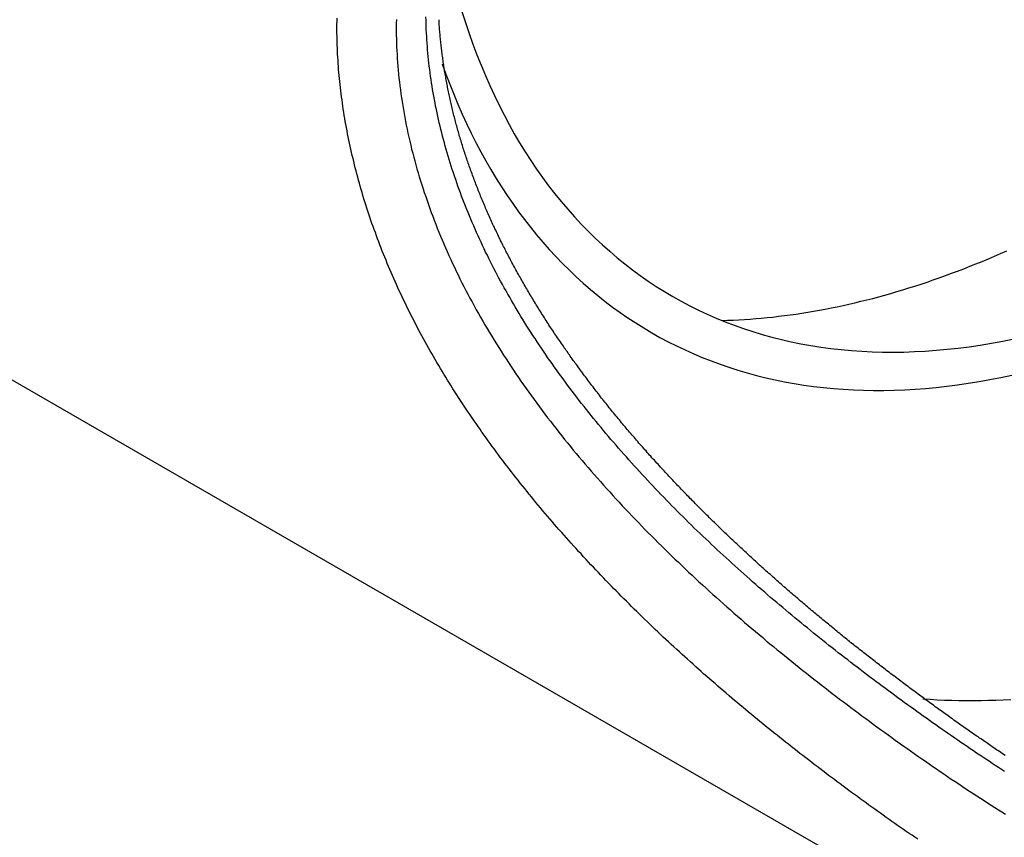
# Paper-space layout 'Layout1' of a CAD drawing. Extents: x -17 to 315, y -17 to 204.
# Tile 9 of 39: x 218.27 to 227.66, y 130.76 to 138.57. Entities that reach past the tile are written whole.
import ezdxf

# ---------------------------------------------------------------- set-up
doc = ezdxf.new("R2010")
doc.units = 0
doc.layers.add('DEFAULT', color=7, linetype='CONTINUOUS')
doc.layers.add('SPS-HS-SRX', color=7, linetype='CONTINUOUS')

# ---------------------------------------------------------------- blocks, each defined once
blk = doc.blocks.new('SE6')
at = {"layer": 'SPS-HS-SRX', "color": 7, "linetype": 'CONTINUOUS'}
blk.add_line((212.4595, 138.4416), (271.9608, 104.0885), dxfattribs=at)
at = {"layer": 'SPS-HS-SRX', "color": 7}
for points in [[(226.833, 130.746, 0), (226.806, 130.765, 0), (226.779, 130.784, 0), (226.751, 130.802, 0), (226.724, 130.821, 0), (226.697, 130.84, 0), (226.669, 130.859, 0), (226.642, 130.878, 0), (226.615, 130.898, 0), (226.587, 130.917, 0), (226.56, 130.936, 0), (226.533, 130.955, 0), (226.505, 130.975, 0), (226.478, 130.994, 0), (226.45, 131.014, 0), (226.423, 131.034, 0), (226.395, 131.053, 0), (226.368, 131.073, 0), (226.341, 131.093, 0), (226.313, 131.113, 0), (226.286, 131.133, 0), (226.258, 131.153, 0), (226.231, 131.173, 0), (226.203, 131.193, 0), (226.176, 131.213, 0), (226.148, 131.234, 0), (226.121, 131.254, 0), (226.094, 131.274, 0), (226.066, 131.295, 0), (226.039, 131.315, 0), (226.011, 131.336, 0), (225.984, 131.356, 0), (225.956, 131.377, 0), (225.929, 131.398, 0), (225.902, 131.419, 0), (225.874, 131.44, 0), (225.847, 131.461, 0), (225.819, 131.482, 0), (225.792, 131.503, 0), (225.765, 131.524, 0), (225.737, 131.545, 0), (225.71, 131.566, 0), (225.683, 131.588, 0), (225.655, 131.609, 0), (225.628, 131.63, 0), (225.601, 131.652, 0), (225.574, 131.673, 0), (225.546, 131.695, 0), (225.519, 131.717, 0), (225.492, 131.738, 0), (225.465, 131.76, 0), (225.438, 131.782, 0), (225.41, 131.804, 0), (225.383, 131.826, 0), (225.356, 131.848, 0), (225.329, 131.87, 0), (225.302, 131.892, 0), (225.275, 131.914, 0), (225.248, 131.936, 0), (225.221, 131.959, 0), (225.194, 131.981, 0), (225.168, 132.004, 0), (225.141, 132.026, 0), (225.114, 132.048, 0), (225.087, 132.071, 0), (225.061, 132.094, 0), (225.034, 132.116, 0), (225.007, 132.139, 0), (224.981, 132.162, 0), (224.954, 132.185, 0), (224.927, 132.208, 0), (224.901, 132.231, 0), (224.874, 132.254, 0), (224.848, 132.277, 0), (224.822, 132.3, 0), (224.795, 132.323, 0), (224.769, 132.346, 0), (224.743, 132.369, 0), (224.717, 132.393, 0), (224.691, 132.416, 0), (224.665, 132.439, 0), (224.639, 132.463, 0), (224.613, 132.486, 0), (224.587, 132.51, 0), (224.561, 132.534, 0), (224.535, 132.557, 0), (224.509, 132.581, 0), (224.483, 132.605, 0), (224.458, 132.629, 0), (224.432, 132.652, 0), (224.407, 132.676, 0), (224.381, 132.7, 0), (224.356, 132.724, 0), (224.33, 132.748, 0), (224.305, 132.773, 0), (224.28, 132.797, 0), (224.255, 132.821, 0), (224.229, 132.845, 0), (224.204, 132.87, 0), (224.179, 132.894, 0), (224.154, 132.918, 0), (224.13, 132.943, 0), (224.105, 132.967, 0), (224.08, 132.992, 0), (224.055, 133.017, 0), (224.031, 133.041, 0), (224.006, 133.066, 0), (223.982, 133.091, 0), (223.957, 133.115, 0), (223.933, 133.14, 0), (223.909, 133.165, 0), (223.884, 133.19, 0), (223.86, 133.215, 0), (223.836, 133.24, 0), (223.812, 133.265, 0), (223.788, 133.29, 0), (223.764, 133.316, 0), (223.74, 133.341, 0), (223.717, 133.366, 0), (223.693, 133.391, 0), (223.67, 133.417, 0), (223.646, 133.442, 0), (223.623, 133.468, 0), (223.599, 133.493, 0), (223.576, 133.519, 0), (223.553, 133.544, 0), (223.53, 133.57, 0), (223.507, 133.596, 0), (223.484, 133.621, 0), (223.461, 133.647, 0), (223.438, 133.673, 0), (223.415, 133.699, 0), (223.393, 133.725, 0), (223.37, 133.751, 0), (223.348, 133.777, 0), (223.325, 133.803, 0), (223.303, 133.829, 0), (223.281, 133.855, 0), (223.259, 133.881, 0), (223.237, 133.907, 0), (223.215, 133.934, 0), (223.193, 133.96, 0), (223.171, 133.986, 0), (223.15, 134.013, 0), (223.128, 134.039, 0), (223.106, 134.066, 0), (223.085, 134.092, 0), (223.064, 134.119, 0), (223.043, 134.145, 0), (223.022, 134.172, 0), (223.001, 134.198, 0), (222.98, 134.225, 0), (222.959, 134.252, 0), (222.938, 134.279, 0), (222.918, 134.306, 0), (222.897, 134.332, 0), (222.877, 134.359, 0), (222.856, 134.386, 0), (222.836, 134.413, 0), (222.816, 134.44, 0), (222.796, 134.467, 0), (222.776, 134.494, 0), (222.756, 134.521, 0), (222.737, 134.549, 0), (222.717, 134.576, 0), (222.698, 134.603, 0), (222.678, 134.63, 0), (222.659, 134.658, 0), (222.64, 134.685, 0), (222.621, 134.712, 0), (222.602, 134.74, 0), (222.583, 134.767, 0), (222.564, 134.795, 0), (222.546, 134.822, 0), (222.527, 134.85, 0), (222.509, 134.877, 0), (222.491, 134.905, 0), (222.473, 134.933, 0), (222.455, 134.96, 0), (222.437, 134.988, 0), (222.419, 135.016, 0), (222.401, 135.044, 0), (222.384, 135.071, 0), (222.367, 135.099, 0), (222.349, 135.127, 0), (222.332, 135.155, 0), (222.315, 135.183, 0), (222.298, 135.211, 0), (222.281, 135.239, 0), (222.265, 135.267, 0), (222.248, 135.295, 0), (222.232, 135.323, 0), (222.215, 135.352, 0), (222.199, 135.38, 0), (222.183, 135.408, 0), (222.167, 135.436, 0), (222.151, 135.465, 0), (222.136, 135.493, 0), (222.12, 135.521, 0), (222.105, 135.55, 0), (222.089, 135.578, 0), (222.074, 135.607, 0), (222.059, 135.635, 0), (222.044, 135.664, 0), (222.03, 135.692, 0), (222.015, 135.721, 0), (222, 135.749, 0), (221.986, 135.778, 0), (221.972, 135.807, 0), (221.958, 135.836, 0), (221.944, 135.864, 0), (221.93, 135.893, 0), (221.916, 135.922, 0), (221.903, 135.951, 0), (221.889, 135.98, 0), (221.876, 136.009, 0), (221.863, 136.038, 0), (221.85, 136.067, 0), (221.837, 136.096, 0), (221.824, 136.125, 0), (221.812, 136.154, 0), (221.799, 136.183, 0), (221.787, 136.212, 0), (221.775, 136.241, 0), (221.763, 136.27, 0), (221.751, 136.3, 0), (221.739, 136.329, 0), (221.727, 136.358, 0), (221.716, 136.387, 0), (221.705, 136.417, 0), (221.693, 136.446, 0), (221.682, 136.475, 0), (221.671, 136.505, 0), (221.661, 136.534, 0), (221.65, 136.563, 0), (221.64, 136.593, 0), (221.629, 136.622, 0), (221.619, 136.651, 0), (221.609, 136.681, 0), (221.599, 136.71, 0), (221.59, 136.74, 0), (221.58, 136.769, 0), (221.571, 136.799, 0), (221.561, 136.828, 0), (221.552, 136.858, 0), (221.543, 136.887, 0), (221.534, 136.917, 0), (221.526, 136.946, 0), (221.517, 136.976, 0), (221.509, 137.005, 0), (221.501, 137.035, 0), (221.493, 137.064, 0), (221.485, 137.094, 0), (221.477, 137.123, 0), (221.469, 137.153, 0), (221.462, 137.182, 0), (221.455, 137.212, 0), (221.448, 137.241, 0), (221.441, 137.271, 0), (221.434, 137.3, 0), (221.427, 137.33, 0), (221.421, 137.359, 0), (221.414, 137.389, 0), (221.408, 137.418, 0), (221.402, 137.447, 0), (221.396, 137.477, 0), (221.391, 137.506, 0), (221.385, 137.536, 0), (221.38, 137.565, 0), (221.374, 137.594, 0), (221.369, 137.624, 0), (221.365, 137.653, 0), (221.36, 137.683, 0), (221.355, 137.712, 0), (221.351, 137.741, 0), (221.347, 137.77, 0), (221.343, 137.8, 0), (221.339, 137.829, 0), (221.335, 137.858, 0), (221.331, 137.887, 0), (221.328, 137.917, 0), (221.325, 137.946, 0), (221.322, 137.975, 0), (221.319, 138.004, 0), (221.316, 138.033, 0), (221.313, 138.062, 0), (221.311, 138.091, 0), (221.309, 138.12, 0), (221.307, 138.149, 0), (221.305, 138.178, 0), (221.303, 138.207, 0), (221.301, 138.236, 0), (221.3, 138.265, 0), (221.299, 138.294, 0), (221.298, 138.322, 0), (221.297, 138.351, 0), (221.296, 138.38, 0), (221.296, 138.409, 0), (221.295, 138.437, 0), (221.295, 138.466, 0), (221.295, 138.494, 0), (221.295, 138.523, 0), (221.296, 138.551, 0), (221.296, 138.58, 0)], [(221.862, 138.567, 0), (221.861, 138.53, 0), (221.861, 138.493, 0), (221.861, 138.456, 0), (221.861, 138.419, 0), (221.862, 138.382, 0), (221.863, 138.345, 0), (221.864, 138.308, 0), (221.866, 138.271, 0), (221.868, 138.234, 0), (221.87, 138.196, 0), (221.873, 138.159, 0), (221.876, 138.122, 0), (221.879, 138.084, 0), (221.883, 138.047, 0), (221.886, 138.009, 0), (221.891, 137.972, 0), (221.895, 137.934, 0), (221.9, 137.897, 0), (221.905, 137.859, 0), (221.91, 137.821, 0), (221.916, 137.784, 0), (221.922, 137.746, 0), (221.928, 137.709, 0), (221.935, 137.671, 0), (221.942, 137.633, 0), (221.949, 137.595, 0), (221.956, 137.558, 0), (221.964, 137.52, 0), (221.972, 137.482, 0), (221.981, 137.444, 0), (221.989, 137.407, 0), (221.998, 137.369, 0), (222.007, 137.331, 0), (222.017, 137.293, 0), (222.027, 137.255, 0), (222.037, 137.218, 0), (222.047, 137.18, 0), (222.058, 137.142, 0), (222.069, 137.104, 0), (222.08, 137.067, 0), (222.092, 137.029, 0), (222.104, 136.991, 0), (222.116, 136.953, 0), (222.128, 136.916, 0), (222.141, 136.878, 0), (222.154, 136.84, 0), (222.167, 136.803, 0), (222.18, 136.765, 0), (222.194, 136.727, 0), (222.208, 136.69, 0), (222.222, 136.652, 0), (222.237, 136.615, 0), (222.252, 136.577, 0), (222.267, 136.54, 0), (222.282, 136.502, 0), (222.298, 136.465, 0), (222.314, 136.427, 0), (222.33, 136.39, 0), (222.346, 136.353, 0), (222.363, 136.316, 0), (222.38, 136.278, 0), (222.397, 136.241, 0), (222.415, 136.204, 0), (222.432, 136.167, 0), (222.45, 136.13, 0), (222.468, 136.093, 0), (222.487, 136.056, 0), (222.506, 136.019, 0), (222.525, 135.983, 0), (222.544, 135.946, 0), (222.563, 135.909, 0), (222.583, 135.873, 0), (222.603, 135.836, 0), (222.623, 135.799, 0), (222.644, 135.763, 0), (222.664, 135.727, 0), (222.685, 135.69, 0), (222.706, 135.654, 0), (222.728, 135.618, 0), (222.749, 135.582, 0), (222.771, 135.545, 0), (222.793, 135.509, 0), (222.815, 135.473, 0), (222.838, 135.438, 0), (222.861, 135.402, 0), (222.883, 135.366, 0), (222.907, 135.33, 0), (222.93, 135.295, 0), (222.953, 135.259, 0), (222.977, 135.223, 0), (223.001, 135.188, 0), (223.025, 135.153, 0), (223.05, 135.117, 0), (223.074, 135.082, 0), (223.099, 135.047, 0), (223.124, 135.012, 0), (223.149, 134.977, 0), (223.175, 134.942, 0), (223.2, 134.907, 0), (223.226, 134.872, 0), (223.252, 134.837, 0), (223.278, 134.803, 0), (223.304, 134.768, 0), (223.331, 134.734, 0), (223.358, 134.699, 0), (223.384, 134.665, 0), (223.411, 134.63, 0), (223.439, 134.596, 0), (223.466, 134.562, 0), (223.494, 134.528, 0), (223.521, 134.494, 0), (223.549, 134.46, 0), (223.577, 134.426, 0), (223.605, 134.392, 0), (223.634, 134.359, 0), (223.662, 134.325, 0), (223.691, 134.292, 0), (223.72, 134.258, 0), (223.749, 134.225, 0), (223.778, 134.192, 0), (223.807, 134.159, 0), (223.837, 134.125, 0), (223.866, 134.092, 0), (223.896, 134.06, 0), (223.926, 134.027, 0), (223.956, 133.994, 0), (223.986, 133.961, 0), (224.016, 133.929, 0), (224.047, 133.896, 0), (224.077, 133.864, 0), (224.108, 133.832, 0), (224.139, 133.799, 0), (224.17, 133.767, 0), (224.201, 133.735, 0), (224.232, 133.703, 0), (224.263, 133.671, 0), (224.295, 133.64, 0), (224.326, 133.608, 0), (224.358, 133.576, 0), (224.39, 133.545, 0), (224.422, 133.514, 0), (224.454, 133.482, 0), (224.486, 133.451, 0), (224.518, 133.42, 0), (224.551, 133.389, 0), (224.583, 133.358, 0), (224.616, 133.327, 0), (224.648, 133.296, 0), (224.681, 133.266, 0), (224.714, 133.235, 0), (224.747, 133.204, 0), (224.78, 133.174, 0), (224.813, 133.144, 0), (224.846, 133.113, 0), (224.88, 133.083, 0), (224.913, 133.053, 0), (224.946, 133.023, 0), (224.98, 132.993, 0), (225.014, 132.963, 0), (225.047, 132.934, 0), (225.081, 132.904, 0), (225.115, 132.874, 0), (225.149, 132.845, 0), (225.183, 132.816, 0), (225.217, 132.786, 0), (225.252, 132.757, 0), (225.286, 132.728, 0), (225.32, 132.699, 0), (225.355, 132.67, 0), (225.389, 132.641, 0), (225.424, 132.612, 0), (225.458, 132.584, 0), (225.493, 132.555, 0), (225.528, 132.527, 0), (225.563, 132.498, 0), (225.597, 132.47, 0), (225.632, 132.442, 0), (225.667, 132.414, 0), (225.702, 132.386, 0), (225.737, 132.358, 0), (225.772, 132.33, 0), (225.807, 132.302, 0), (225.842, 132.275, 0), (225.878, 132.247, 0), (225.913, 132.22, 0), (225.948, 132.193, 0), (225.983, 132.165, 0), (226.019, 132.138, 0), (226.054, 132.111, 0), (226.089, 132.084, 0), (226.125, 132.057, 0), (226.16, 132.031, 0), (226.196, 132.004, 0), (226.231, 131.977, 0), (226.267, 131.951, 0), (226.302, 131.924, 0), (226.338, 131.898, 0), (226.373, 131.872, 0), (226.409, 131.845, 0), (226.445, 131.819, 0), (226.48, 131.793, 0), (226.516, 131.767, 0), (226.552, 131.742, 0), (226.587, 131.716, 0), (226.623, 131.69, 0), (226.658, 131.665, 0), (226.694, 131.639, 0), (226.73, 131.614, 0), (226.765, 131.589, 0), (226.801, 131.564, 0), (226.836, 131.539, 0), (226.872, 131.514, 0), (226.907, 131.49, 0), (226.943, 131.465, 0), (226.978, 131.441, 0), (227.013, 131.417, 0), (227.048, 131.393, 0), (227.084, 131.369, 0), (227.119, 131.345, 0), (227.154, 131.321, 0), (227.189, 131.298, 0), (227.224, 131.274, 0), (227.259, 131.251, 0), (227.293, 131.228, 0), (227.328, 131.205, 0), (227.363, 131.183, 0), (227.397, 131.16, 0), (227.432, 131.138, 0), (227.466, 131.116, 0), (227.5, 131.094, 0), (227.535, 131.072, 0), (227.569, 131.05, 0), (227.603, 131.028, 0), (227.637, 131.007, 0), (227.671, 130.986, 0)], [(227.662, 131.392, 0), (227.632, 131.411, 0), (227.603, 131.431, 0), (227.573, 131.45, 0), (227.543, 131.47, 0), (227.514, 131.49, 0), (227.484, 131.509, 0), (227.454, 131.529, 0), (227.425, 131.549, 0), (227.395, 131.569, 0), (227.365, 131.589, 0), (227.335, 131.61, 0), (227.305, 131.63, 0), (227.276, 131.65, 0), (227.246, 131.671, 0), (227.216, 131.691, 0), (227.186, 131.712, 0), (227.156, 131.732, 0), (227.126, 131.753, 0), (227.096, 131.774, 0), (227.066, 131.795, 0), (227.036, 131.816, 0), (227.006, 131.837, 0), (226.976, 131.858, 0), (226.946, 131.88, 0), (226.916, 131.901, 0), (226.886, 131.922, 0), (226.856, 131.944, 0), (226.826, 131.965, 0), (226.796, 131.987, 0), (226.766, 132.009, 0), (226.735, 132.03, 0), (226.705, 132.052, 0), (226.675, 132.074, 0), (226.645, 132.096, 0), (226.615, 132.118, 0), (226.585, 132.14, 0), (226.555, 132.162, 0), (226.525, 132.185, 0), (226.495, 132.207, 0), (226.465, 132.229, 0), (226.435, 132.252, 0), (226.405, 132.274, 0), (226.375, 132.297, 0), (226.345, 132.319, 0), (226.315, 132.342, 0), (226.285, 132.365, 0), (226.255, 132.388, 0), (226.225, 132.411, 0), (226.196, 132.434, 0), (226.166, 132.457, 0), (226.136, 132.48, 0), (226.106, 132.503, 0), (226.076, 132.526, 0), (226.047, 132.549, 0), (226.017, 132.573, 0), (225.987, 132.596, 0), (225.958, 132.62, 0), (225.928, 132.643, 0), (225.898, 132.667, 0), (225.869, 132.691, 0), (225.839, 132.714, 0), (225.81, 132.738, 0), (225.781, 132.762, 0), (225.751, 132.786, 0), (225.722, 132.81, 0), (225.693, 132.834, 0), (225.663, 132.858, 0), (225.634, 132.883, 0), (225.605, 132.907, 0), (225.576, 132.931, 0), (225.547, 132.956, 0), (225.518, 132.98, 0), (225.489, 133.005, 0), (225.46, 133.029, 0), (225.431, 133.054, 0), (225.402, 133.079, 0), (225.374, 133.103, 0), (225.345, 133.128, 0), (225.316, 133.153, 0), (225.288, 133.178, 0), (225.259, 133.203, 0), (225.231, 133.228, 0), (225.203, 133.253, 0), (225.174, 133.279, 0), (225.146, 133.304, 0), (225.118, 133.329, 0), (225.09, 133.354, 0), (225.062, 133.38, 0), (225.034, 133.405, 0), (225.006, 133.431, 0), (224.978, 133.457, 0), (224.95, 133.482, 0), (224.922, 133.508, 0), (224.895, 133.534, 0), (224.867, 133.56, 0), (224.84, 133.586, 0), (224.812, 133.612, 0), (224.785, 133.638, 0), (224.758, 133.664, 0), (224.73, 133.69, 0), (224.703, 133.716, 0), (224.676, 133.743, 0), (224.649, 133.769, 0), (224.622, 133.796, 0), (224.596, 133.822, 0), (224.569, 133.849, 0), (224.542, 133.875, 0), (224.516, 133.902, 0), (224.489, 133.929, 0), (224.463, 133.956, 0), (224.437, 133.983, 0), (224.411, 134.009, 0), (224.385, 134.036, 0), (224.359, 134.064, 0), (224.333, 134.091, 0), (224.307, 134.118, 0), (224.281, 134.145, 0), (224.256, 134.173, 0), (224.23, 134.2, 0), (224.205, 134.227, 0), (224.18, 134.255, 0), (224.154, 134.283, 0), (224.129, 134.31, 0), (224.104, 134.338, 0), (224.079, 134.366, 0), (224.055, 134.394, 0), (224.03, 134.421, 0), (224.005, 134.449, 0), (223.981, 134.477, 0), (223.957, 134.506, 0), (223.932, 134.534, 0), (223.908, 134.562, 0), (223.884, 134.59, 0), (223.86, 134.618, 0), (223.837, 134.647, 0), (223.813, 134.675, 0), (223.789, 134.704, 0), (223.766, 134.732, 0), (223.743, 134.761, 0), (223.72, 134.789, 0), (223.697, 134.818, 0), (223.674, 134.847, 0), (223.651, 134.876, 0), (223.628, 134.905, 0), (223.606, 134.934, 0), (223.583, 134.963, 0), (223.561, 134.992, 0), (223.539, 135.021, 0), (223.517, 135.05, 0), (223.495, 135.079, 0), (223.473, 135.108, 0), (223.452, 135.138, 0), (223.43, 135.167, 0), (223.409, 135.196, 0), (223.388, 135.226, 0), (223.367, 135.255, 0), (223.346, 135.285, 0), (223.325, 135.314, 0), (223.304, 135.344, 0), (223.284, 135.374, 0), (223.264, 135.404, 0), (223.244, 135.433, 0), (223.224, 135.463, 0), (223.204, 135.493, 0), (223.184, 135.523, 0), (223.164, 135.553, 0), (223.145, 135.583, 0), (223.126, 135.613, 0), (223.107, 135.643, 0), (223.088, 135.674, 0), (223.069, 135.704, 0), (223.05, 135.734, 0), (223.032, 135.764, 0), (223.014, 135.795, 0), (222.995, 135.825, 0), (222.978, 135.856, 0), (222.96, 135.886, 0), (222.942, 135.917, 0), (222.925, 135.947, 0), (222.907, 135.978, 0), (222.89, 136.009, 0), (222.873, 136.039, 0), (222.856, 136.07, 0), (222.84, 136.101, 0), (222.823, 136.132, 0), (222.807, 136.163, 0), (222.791, 136.193, 0), (222.775, 136.224, 0), (222.759, 136.255, 0), (222.744, 136.286, 0), (222.729, 136.318, 0), (222.713, 136.349, 0), (222.698, 136.38, 0), (222.684, 136.411, 0), (222.669, 136.442, 0), (222.655, 136.474, 0), (222.64, 136.505, 0), (222.626, 136.536, 0), (222.612, 136.568, 0), (222.599, 136.599, 0), (222.585, 136.63, 0), (222.572, 136.662, 0), (222.559, 136.693, 0), (222.546, 136.725, 0), (222.533, 136.756, 0), (222.52, 136.788, 0), (222.508, 136.819, 0), (222.496, 136.851, 0), (222.484, 136.883, 0), (222.472, 136.914, 0), (222.461, 136.946, 0), (222.449, 136.978, 0), (222.438, 137.009, 0), (222.427, 137.041, 0), (222.416, 137.073, 0), (222.406, 137.104, 0), (222.395, 137.136, 0), (222.385, 137.168, 0), (222.375, 137.2, 0), (222.365, 137.232, 0), (222.356, 137.263, 0), (222.346, 137.295, 0), (222.337, 137.327, 0), (222.328, 137.359, 0), (222.319, 137.391, 0), (222.311, 137.422, 0), (222.302, 137.454, 0), (222.294, 137.486, 0), (222.286, 137.518, 0), (222.279, 137.55, 0), (222.271, 137.581, 0), (222.264, 137.613, 0), (222.257, 137.645, 0), (222.25, 137.677, 0), (222.243, 137.709, 0), (222.236, 137.741, 0), (222.23, 137.772, 0), (222.224, 137.804, 0), (222.218, 137.836, 0), (222.213, 137.868, 0), (222.207, 137.899, 0), (222.202, 137.931, 0), (222.197, 137.963, 0), (222.192, 137.995, 0), (222.188, 138.026, 0), (222.183, 138.058, 0), (222.179, 138.09, 0), (222.175, 138.121, 0), (222.172, 138.153, 0), (222.168, 138.184, 0), (222.165, 138.216, 0), (222.162, 138.248, 0), (222.159, 138.279, 0), (222.157, 138.311, 0), (222.154, 138.342, 0), (222.152, 138.374, 0), (222.151, 138.405, 0), (222.149, 138.436, 0), (222.147, 138.468, 0), (222.146, 138.499, 0), (222.145, 138.53, 0), (222.145, 138.562, 0), (222.144, 138.593, 0)], [(227.667, 131.546, 0), (227.653, 131.555, 0), (227.639, 131.564, 0), (227.626, 131.574, 0), (227.612, 131.583, 0), (227.599, 131.592, 0), (227.585, 131.601, 0), (227.572, 131.61, 0), (227.558, 131.619, 0), (227.545, 131.629, 0), (227.531, 131.638, 0), (227.518, 131.647, 0), (227.504, 131.657, 0), (227.491, 131.666, 0), (227.477, 131.675, 0), (227.464, 131.684, 0), (227.45, 131.694, 0), (227.436, 131.703, 0), (227.423, 131.712, 0), (227.409, 131.722, 0), (227.396, 131.731, 0), (227.382, 131.741, 0), (227.369, 131.75, 0), (227.355, 131.76, 0), (227.341, 131.769, 0), (227.328, 131.779, 0), (227.314, 131.788, 0), (227.301, 131.798, 0), (227.287, 131.807, 0), (227.274, 131.817, 0), (227.26, 131.826, 0), (227.246, 131.836, 0), (227.233, 131.845, 0), (227.219, 131.855, 0), (227.206, 131.865, 0), (227.192, 131.874, 0), (227.178, 131.884, 0), (227.165, 131.894, 0), (227.151, 131.903, 0), (227.137, 131.913, 0), (227.124, 131.923, 0), (227.11, 131.933, 0), (227.096, 131.942, 0), (227.083, 131.952, 0), (227.069, 131.962, 0), (227.056, 131.972, 0), (227.042, 131.982, 0), (227.028, 131.992, 0), (227.015, 132.001, 0), (227.001, 132.011, 0), (226.987, 132.021, 0), (226.974, 132.031, 0), (226.96, 132.041, 0), (226.946, 132.051, 0), (226.933, 132.061, 0), (226.919, 132.071, 0), (226.905, 132.081, 0), (226.892, 132.091, 0), (226.878, 132.101, 0), (226.864, 132.111, 0), (226.851, 132.121, 0), (226.837, 132.131, 0), (226.823, 132.142, 0), (226.81, 132.152, 0), (226.796, 132.162, 0), (226.782, 132.172, 0), (226.769, 132.182, 0), (226.755, 132.192, 0), (226.741, 132.203, 0), (226.728, 132.213, 0), (226.714, 132.223, 0), (226.7, 132.233, 0), (226.687, 132.243, 0), (226.673, 132.254, 0), (226.659, 132.264, 0), (226.646, 132.274, 0), (226.632, 132.285, 0), (226.618, 132.295, 0), (226.605, 132.305, 0), (226.591, 132.316, 0), (226.577, 132.326, 0), (226.564, 132.336, 0), (226.55, 132.347, 0), (226.537, 132.357, 0), (226.523, 132.368, 0), (226.509, 132.378, 0), (226.496, 132.389, 0), (226.482, 132.399, 0), (226.469, 132.41, 0), (226.455, 132.42, 0), (226.441, 132.431, 0), (226.428, 132.441, 0), (226.414, 132.452, 0), (226.401, 132.462, 0), (226.387, 132.473, 0), (226.373, 132.483, 0), (226.36, 132.494, 0), (226.346, 132.505, 0), (226.333, 132.515, 0), (226.319, 132.526, 0), (226.306, 132.537, 0), (226.292, 132.547, 0), (226.279, 132.558, 0), (226.265, 132.569, 0), (226.252, 132.579, 0), (226.238, 132.59, 0), (226.224, 132.601, 0), (226.211, 132.612, 0), (226.197, 132.622, 0), (226.184, 132.633, 0), (226.171, 132.644, 0), (226.157, 132.655, 0), (226.144, 132.666, 0), (226.13, 132.676, 0), (226.117, 132.687, 0), (226.103, 132.698, 0), (226.09, 132.709, 0), (226.076, 132.72, 0), (226.063, 132.731, 0), (226.049, 132.742, 0), (226.036, 132.753, 0), (226.023, 132.764, 0), (226.009, 132.775, 0), (225.996, 132.786, 0), (225.982, 132.797, 0), (225.969, 132.808, 0), (225.956, 132.819, 0), (225.942, 132.83, 0), (225.929, 132.841, 0), (225.916, 132.852, 0), (225.902, 132.863, 0), (225.889, 132.874, 0), (225.876, 132.885, 0), (225.862, 132.896, 0), (225.849, 132.907, 0), (225.836, 132.919, 0), (225.822, 132.93, 0), (225.809, 132.941, 0), (225.796, 132.952, 0), (225.782, 132.963, 0), (225.769, 132.974, 0), (225.756, 132.986, 0), (225.743, 132.997, 0), (225.73, 133.008, 0), (225.716, 133.019, 0), (225.703, 133.031, 0), (225.69, 133.042, 0), (225.677, 133.053, 0), (225.664, 133.065, 0), (225.65, 133.076, 0), (225.637, 133.087, 0), (225.624, 133.099, 0), (225.611, 133.11, 0), (225.598, 133.121, 0), (225.585, 133.133, 0), (225.572, 133.144, 0), (225.558, 133.156, 0), (225.545, 133.167, 0), (225.532, 133.179, 0), (225.519, 133.19, 0), (225.506, 133.201, 0), (225.493, 133.213, 0), (225.48, 133.224, 0), (225.467, 133.236, 0), (225.454, 133.248, 0), (225.441, 133.259, 0), (225.428, 133.271, 0), (225.415, 133.282, 0), (225.402, 133.294, 0), (225.389, 133.305, 0), (225.376, 133.317, 0), (225.363, 133.329, 0), (225.351, 133.34, 0), (225.338, 133.352, 0), (225.325, 133.363, 0), (225.312, 133.375, 0), (225.299, 133.387, 0), (225.286, 133.399, 0), (225.273, 133.41, 0), (225.261, 133.422, 0), (225.248, 133.434, 0), (225.235, 133.445, 0), (225.222, 133.457, 0), (225.209, 133.469, 0), (225.197, 133.481, 0), (225.184, 133.493, 0), (225.171, 133.504, 0), (225.159, 133.516, 0), (225.146, 133.528, 0), (225.133, 133.54, 0), (225.121, 133.552, 0), (225.108, 133.564, 0), (225.095, 133.575, 0), (225.083, 133.587, 0), (225.07, 133.599, 0), (225.058, 133.611, 0), (225.045, 133.623, 0), (225.032, 133.635, 0), (225.02, 133.647, 0), (225.007, 133.659, 0), (224.995, 133.671, 0), (224.982, 133.683, 0), (224.97, 133.695, 0), (224.957, 133.707, 0), (224.945, 133.719, 0), (224.933, 133.731, 0), (224.92, 133.743, 0), (224.908, 133.755, 0), (224.895, 133.767, 0), (224.883, 133.779, 0), (224.871, 133.791, 0), (224.858, 133.804, 0), (224.846, 133.816, 0), (224.834, 133.828, 0), (224.821, 133.84, 0), (224.809, 133.852, 0), (224.797, 133.864, 0), (224.785, 133.877, 0), (224.772, 133.889, 0), (224.76, 133.901, 0), (224.748, 133.913, 0), (224.736, 133.925, 0), (224.724, 133.938, 0), (224.712, 133.95, 0), (224.7, 133.962, 0), (224.687, 133.975, 0), (224.675, 133.987, 0), (224.663, 133.999, 0), (224.651, 134.012, 0), (224.639, 134.024, 0), (224.627, 134.036, 0), (224.615, 134.049, 0), (224.603, 134.061, 0), (224.591, 134.073, 0), (224.579, 134.086, 0), (224.568, 134.098, 0), (224.556, 134.111, 0), (224.544, 134.123, 0), (224.532, 134.135, 0), (224.52, 134.148, 0), (224.508, 134.16, 0), (224.497, 134.173, 0), (224.485, 134.185, 0), (224.473, 134.198, 0), (224.461, 134.21, 0), (224.45, 134.223, 0), (224.438, 134.236, 0), (224.426, 134.248, 0), (224.415, 134.261, 0), (224.403, 134.273, 0), (224.391, 134.286, 0), (224.38, 134.298, 0), (224.368, 134.311, 0), (224.357, 134.324, 0), (224.345, 134.336, 0), (224.334, 134.349, 0), (224.322, 134.362, 0), (224.311, 134.374, 0), (224.299, 134.387, 0), (224.288, 134.4, 0), (224.277, 134.412, 0), (224.265, 134.425, 0), (224.254, 134.438, 0), (224.243, 134.451, 0), (224.231, 134.463, 0), (224.22, 134.476, 0), (224.209, 134.489, 0), (224.197, 134.502, 0), (224.186, 134.514, 0), (224.175, 134.527, 0), (224.164, 134.54, 0), (224.153, 134.553, 0), (224.142, 134.566, 0), (224.131, 134.579, 0), (224.119, 134.591, 0), (224.108, 134.604, 0), (224.097, 134.617, 0), (224.086, 134.63, 0), (224.075, 134.643, 0), (224.064, 134.656, 0), (224.054, 134.669, 0), (224.043, 134.682, 0), (224.032, 134.695, 0), (224.021, 134.708, 0), (224.01, 134.721, 0), (223.999, 134.734, 0), (223.988, 134.747, 0), (223.978, 134.76, 0), (223.967, 134.773, 0), (223.956, 134.786, 0), (223.946, 134.799, 0), (223.935, 134.812, 0), (223.924, 134.825, 0), (223.914, 134.838, 0), (223.903, 134.851, 0), (223.892, 134.864, 0), (223.882, 134.877, 0), (223.871, 134.89, 0), (223.861, 134.903, 0), (223.85, 134.917, 0), (223.84, 134.93, 0), (223.83, 134.943, 0), (223.819, 134.956, 0), (223.809, 134.969, 0), (223.799, 134.982, 0), (223.788, 134.996, 0), (223.778, 135.009, 0), (223.768, 135.022, 0), (223.757, 135.035, 0), (223.747, 135.048, 0), (223.737, 135.062, 0), (223.727, 135.075, 0), (223.717, 135.088, 0), (223.707, 135.102, 0), (223.697, 135.115, 0), (223.687, 135.128, 0), (223.677, 135.141, 0), (223.667, 135.155, 0), (223.657, 135.168, 0), (223.647, 135.181, 0), (223.637, 135.195, 0), (223.627, 135.208, 0), (223.617, 135.221, 0), (223.607, 135.235, 0), (223.597, 135.248, 0), (223.588, 135.262, 0), (223.578, 135.275, 0), (223.568, 135.288, 0), (223.559, 135.302, 0), (223.549, 135.315, 0), (223.539, 135.329, 0), (223.53, 135.342, 0), (223.52, 135.356, 0), (223.511, 135.369, 0), (223.501, 135.382, 0), (223.492, 135.396, 0), (223.482, 135.409, 0), (223.473, 135.423, 0), (223.463, 135.436, 0), (223.454, 135.45, 0), (223.445, 135.463, 0), (223.435, 135.477, 0), (223.426, 135.491, 0), (223.417, 135.504, 0), (223.408, 135.518, 0), (223.398, 135.531, 0), (223.389, 135.545, 0), (223.38, 135.558, 0), (223.371, 135.572, 0), (223.362, 135.586, 0), (223.353, 135.599, 0), (223.344, 135.613, 0), (223.335, 135.626, 0), (223.326, 135.64, 0), (223.317, 135.654, 0), (223.308, 135.667, 0), (223.299, 135.681, 0), (223.291, 135.695, 0), (223.282, 135.708, 0), (223.273, 135.722, 0), (223.264, 135.736, 0), (223.256, 135.75, 0), (223.247, 135.763, 0), (223.238, 135.777, 0), (223.23, 135.791, 0), (223.221, 135.804, 0), (223.213, 135.818, 0), (223.204, 135.832, 0), (223.196, 135.846, 0), (223.187, 135.859, 0), (223.179, 135.873, 0), (223.17, 135.887, 0), (223.162, 135.901, 0), (223.154, 135.915, 0), (223.146, 135.928, 0), (223.137, 135.942, 0), (223.129, 135.956, 0), (223.121, 135.97, 0), (223.113, 135.984, 0), (223.105, 135.998, 0), (223.097, 136.011, 0), (223.089, 136.025, 0), (223.081, 136.039, 0), (223.073, 136.053, 0), (223.065, 136.067, 0), (223.057, 136.081, 0), (223.049, 136.095, 0), (223.041, 136.109, 0), (223.033, 136.122, 0), (223.025, 136.136, 0), (223.018, 136.15, 0), (223.01, 136.164, 0), (223.002, 136.178, 0), (222.995, 136.192, 0), (222.987, 136.206, 0), (222.98, 136.22, 0), (222.972, 136.234, 0), (222.964, 136.248, 0), (222.957, 136.262, 0), (222.95, 136.276, 0), (222.942, 136.29, 0), (222.935, 136.304, 0), (222.928, 136.318, 0), (222.92, 136.332, 0), (222.913, 136.346, 0), (222.906, 136.36, 0), (222.899, 136.374, 0), (222.892, 136.388, 0), (222.884, 136.402, 0), (222.877, 136.416, 0), (222.87, 136.43, 0), (222.863, 136.444, 0), (222.856, 136.458, 0), (222.85, 136.472, 0), (222.843, 136.486, 0), (222.836, 136.501, 0), (222.829, 136.515, 0), (222.822, 136.529, 0), (222.816, 136.543, 0), (222.809, 136.557, 0), (222.802, 136.571, 0), (222.796, 136.585, 0), (222.789, 136.599, 0), (222.782, 136.613, 0), (222.776, 136.628, 0), (222.769, 136.642, 0), (222.763, 136.656, 0), (222.757, 136.67, 0), (222.75, 136.684, 0), (222.744, 136.698, 0), (222.738, 136.712, 0), (222.731, 136.727, 0), (222.725, 136.741, 0), (222.719, 136.755, 0), (222.713, 136.769, 0), (222.707, 136.783, 0), (222.701, 136.797, 0), (222.695, 136.812, 0), (222.689, 136.826, 0), (222.683, 136.84, 0), (222.677, 136.854, 0), (222.671, 136.868, 0), (222.665, 136.883, 0), (222.66, 136.897, 0), (222.654, 136.911, 0), (222.648, 136.925, 0), (222.643, 136.939, 0), (222.637, 136.954, 0), (222.631, 136.968, 0), (222.626, 136.982, 0), (222.62, 136.996, 0), (222.615, 137.01, 0), (222.609, 137.025, 0), (222.604, 137.039, 0), (222.599, 137.053, 0), (222.593, 137.067, 0), (222.588, 137.082, 0), (222.583, 137.096, 0), (222.578, 137.11, 0), (222.573, 137.124, 0), (222.567, 137.139, 0), (222.562, 137.153, 0), (222.557, 137.167, 0), (222.552, 137.181, 0), (222.547, 137.196, 0), (222.543, 137.21, 0), (222.538, 137.224, 0), (222.533, 137.238, 0), (222.528, 137.253, 0), (222.523, 137.267, 0), (222.519, 137.281, 0), (222.514, 137.295, 0), (222.509, 137.31, 0), (222.505, 137.324, 0), (222.5, 137.338, 0), (222.496, 137.352, 0), (222.491, 137.367, 0), (222.487, 137.381, 0), (222.483, 137.395, 0), (222.478, 137.409, 0), (222.474, 137.424, 0), (222.47, 137.438, 0), (222.465, 137.452, 0), (222.461, 137.466, 0), (222.457, 137.481, 0), (222.453, 137.495, 0), (222.449, 137.509, 0), (222.445, 137.523, 0), (222.441, 137.538, 0), (222.437, 137.552, 0), (222.433, 137.566, 0), (222.43, 137.58, 0), (222.426, 137.594, 0), (222.422, 137.609, 0), (222.418, 137.623, 0), (222.415, 137.637, 0), (222.411, 137.651, 0), (222.407, 137.666, 0), (222.404, 137.68, 0), (222.4, 137.694, 0), (222.397, 137.708, 0), (222.394, 137.722, 0), (222.39, 137.737, 0), (222.387, 137.751, 0), (222.384, 137.765, 0), (222.38, 137.779, 0), (222.377, 137.793, 0), (222.374, 137.807, 0), (222.371, 137.822, 0), (222.368, 137.836, 0), (222.365, 137.85, 0), (222.362, 137.864, 0), (222.359, 137.878, 0), (222.356, 137.892, 0), (222.353, 137.907, 0), (222.35, 137.921, 0), (222.348, 137.935, 0), (222.345, 137.949, 0), (222.342, 137.963, 0), (222.34, 137.977, 0), (222.337, 137.991, 0), (222.334, 138.006, 0), (222.332, 138.02, 0), (222.329, 138.034, 0), (222.327, 138.048, 0), (222.325, 138.062, 0), (222.322, 138.076, 0), (222.32, 138.09, 0), (222.318, 138.104, 0), (222.315, 138.118, 0), (222.313, 138.133, 0), (222.311, 138.147, 0), (222.309, 138.161, 0), (222.307, 138.175, 0), (222.305, 138.189, 0), (222.303, 138.203, 0), (222.301, 138.217, 0), (222.299, 138.231, 0), (222.298, 138.245, 0), (222.296, 138.259, 0), (222.294, 138.273, 0), (222.292, 138.287, 0), (222.291, 138.301, 0), (222.289, 138.315, 0), (222.288, 138.329, 0), (222.286, 138.343, 0), (222.285, 138.357, 0), (222.283, 138.371, 0), (222.282, 138.385, 0), (222.28, 138.399, 0), (222.279, 138.413, 0), (222.278, 138.427, 0), (222.277, 138.441, 0), (222.276, 138.455, 0), (222.274, 138.469, 0), (222.273, 138.483, 0), (222.272, 138.497, 0), (222.271, 138.511, 0), (222.27, 138.525, 0), (222.269, 138.538, 0), (222.269, 138.552, 0), (222.268, 138.566, 0)]]:
    blk.add_polyline3d(points, dxfattribs=at)
at = {"layer": 'SPS-HS-SRX', "color": 7, "linetype": 'CONTINUOUS'}
for points in [[(224.965, 135.697, 0), (225.018, 135.699, 0), (225.072, 135.7, 0), (225.126, 135.703, 0), (225.18, 135.706, 0), (225.234, 135.71, 0), (225.288, 135.714, 0), (225.343, 135.718, 0), (225.397, 135.724, 0), (225.452, 135.729, 0), (225.507, 135.736, 0), (225.562, 135.742, 0), (225.617, 135.75, 0), (225.673, 135.757, 0), (225.728, 135.766, 0), (225.784, 135.775, 0), (225.84, 135.784, 0), (225.896, 135.794, 0), (225.952, 135.805, 0), (226.008, 135.816, 0), (226.064, 135.827, 0), (226.121, 135.839, 0), (226.177, 135.852, 0), (226.234, 135.865, 0), (226.291, 135.879, 0), (226.348, 135.893, 0), (226.405, 135.907, 0), (226.462, 135.923, 0), (226.519, 135.938, 0), (226.577, 135.955, 0), (226.634, 135.971, 0), (226.692, 135.989, 0), (226.75, 136.006, 0), (226.807, 136.025, 0), (226.865, 136.044, 0), (226.923, 136.063, 0), (226.981, 136.083, 0), (227.039, 136.103, 0), (227.097, 136.124, 0), (227.156, 136.146, 0), (227.214, 136.168, 0), (227.272, 136.19, 0), (227.331, 136.213, 0), (227.389, 136.237, 0), (227.448, 136.26, 0), (227.507, 136.285, 0), (227.565, 136.31, 0), (227.624, 136.335, 0), (227.683, 136.361, 0)], [(222.486, 138.644, 0), (222.52, 138.539, 0), (222.555, 138.435, 0), (222.591, 138.332, 0), (222.629, 138.231, 0), (222.669, 138.132, 0), (222.71, 138.034, 0), (222.752, 137.937, 0), (222.796, 137.842, 0), (222.841, 137.749, 0), (222.888, 137.657, 0), (222.936, 137.567, 0), (222.986, 137.478, 0), (223.037, 137.391, 0), (223.089, 137.306, 0), (223.143, 137.223, 0), (223.199, 137.141, 0), (223.255, 137.06, 0), (223.313, 136.982, 0), (223.373, 136.905, 0), (223.434, 136.83, 0), (223.496, 136.757, 0), (223.559, 136.686, 0), (223.624, 136.616, 0), (223.69, 136.548, 0), (223.757, 136.482, 0), (223.826, 136.418, 0), (223.896, 136.356, 0), (223.967, 136.295, 0), (224.039, 136.237, 0), (224.113, 136.18, 0), (224.187, 136.125, 0), (224.263, 136.072, 0), (224.34, 136.021, 0), (224.418, 135.972, 0), (224.498, 135.925, 0), (224.578, 135.88, 0), (224.66, 135.837, 0), (224.743, 135.796, 0), (224.826, 135.757, 0), (224.911, 135.719, 0), (224.997, 135.684, 0), (225.084, 135.651, 0), (225.172, 135.619, 0), (225.261, 135.59, 0), (225.351, 135.563, 0), (225.442, 135.538, 0), (225.533, 135.515, 0), (225.626, 135.493, 0), (225.72, 135.474, 0), (225.814, 135.457, 0), (225.91, 135.442, 0), (226.006, 135.429, 0), (226.103, 135.418, 0), (226.201, 135.409, 0), (226.299, 135.402, 0), (226.399, 135.397, 0), (226.499, 135.395, 0), (226.6, 135.394, 0), (226.701, 135.395, 0), (226.803, 135.399, 0), (226.906, 135.404, 0), (227.01, 135.412, 0), (227.114, 135.421, 0), (227.219, 135.433, 0), (227.324, 135.446, 0), (227.43, 135.462, 0), (227.537, 135.48, 0), (227.644, 135.5, 0), (227.751, 135.521, 0)], [(222.297, 138.146, 0), (222.333, 138.047, 0), (222.37, 137.95, 0), (222.408, 137.854, 0), (222.448, 137.759, 0), (222.489, 137.666, 0), (222.531, 137.574, 0), (222.575, 137.483, 0), (222.62, 137.394, 0), (222.666, 137.306, 0), (222.714, 137.22, 0), (222.762, 137.135, 0), (222.813, 137.052, 0), (222.864, 136.97, 0), (222.917, 136.89, 0), (222.971, 136.811, 0), (223.026, 136.734, 0), (223.082, 136.659, 0), (223.14, 136.585, 0), (223.199, 136.512, 0), (223.259, 136.442, 0), (223.32, 136.372, 0), (223.383, 136.305, 0), (223.446, 136.239, 0), (223.511, 136.175, 0), (223.577, 136.112, 0), (223.644, 136.051, 0), (223.712, 135.992, 0), (223.782, 135.934, 0), (223.852, 135.878, 0), (223.924, 135.824, 0), (223.996, 135.772, 0), (224.07, 135.721, 0), (224.145, 135.672, 0), (224.221, 135.625, 0), (224.298, 135.579, 0), (224.375, 135.535, 0), (224.454, 135.493, 0), (224.534, 135.453, 0), (224.615, 135.415, 0), (224.697, 135.378, 0), (224.779, 135.343, 0), (224.863, 135.31, 0), (224.948, 135.279, 0), (225.033, 135.25, 0), (225.119, 135.222, 0), (225.207, 135.196, 0), (225.295, 135.172, 0), (225.384, 135.15, 0), (225.474, 135.13, 0), (225.564, 135.112, 0), (225.656, 135.095, 0), (225.748, 135.08, 0), (225.841, 135.067, 0), (225.934, 135.056, 0), (226.029, 135.047, 0), (226.124, 135.04, 0), (226.22, 135.034, 0), (226.316, 135.031, 0), (226.413, 135.029, 0), (226.511, 135.029, 0), (226.61, 135.031, 0), (226.709, 135.035, 0), (226.809, 135.04, 0), (226.909, 135.048, 0), (227.01, 135.057, 0), (227.111, 135.069, 0), (227.213, 135.082, 0), (227.315, 135.097, 0), (227.418, 135.113, 0), (227.522, 135.132, 0), (227.626, 135.152, 0), (227.73, 135.175, 0)], [(226.883, 132.086, 0), (226.951, 132.082, 0), (227.02, 132.078, 0), (227.089, 132.074, 0), (227.158, 132.072, 0), (227.227, 132.07, 0), (227.296, 132.07, 0), (227.366, 132.07, 0), (227.437, 132.07, 0), (227.507, 132.072, 0), (227.578, 132.074, 0), (227.649, 132.077, 0), (227.72, 132.081, 0)]]:
    blk.add_polyline3d(points, dxfattribs=at)

psp = doc.layouts.get("Layout1")

# ---------------------------------------------------------------- block references
at = {"layer": 'DEFAULT'}
psp.add_blockref('SE6', (0, 0), dxfattribs=at)

doc.saveas('drawing.dxf')
